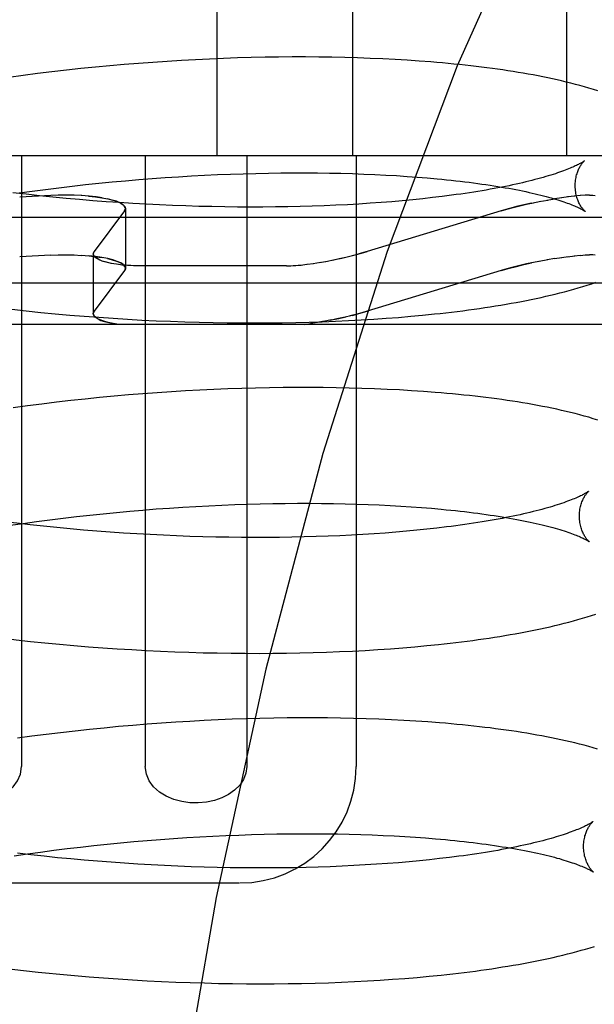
# Model space of a CAD drawing. Header units: inches. Extents: x 0 to 200, y 0 to 129.
# Tile 95 of 118: x 118.8474 to 118.9462, y 48.1362 to 48.3054. Entities that reach past the tile are written whole.
import ezdxf

# ---------------------------------------------------------------- set-up
doc = ezdxf.new("R2010")
doc.units = ezdxf.units.IN
doc.header["$LTSCALE"] = 11
doc.header["$MEASUREMENT"] = 0
doc.linetypes.add('HIDDEN', pattern=[0.2, 0.1, -0.1])
doc.layers.add('DEFAULT_2', color=8, linetype='HIDDEN')

msp = doc.modelspace()

# ---------------------------------------------------------------- linework, layer by layer
at = {"layer": 'DEFAULT_2', "color": 8, "linetype": 'HIDDEN'}
for p, q in [((118.8813, 48.43829), (118.8813, 48.28204)), ((118.90459, 48.43829), (118.90459, 48.28204)), ((118.94135, 48.43829), (118.94135, 48.28204)), ((118.87519, 48.2984), (118.87274, 48.29825)), ((118.87762, 48.29853), (118.87519, 48.2984)), ((118.88004, 48.29865), (118.87762, 48.29853)), ((118.88244, 48.29875), (118.88004, 48.29865)), ((118.88483, 48.29883), (118.88244, 48.29875)), ((118.88721, 48.2989), (118.88483, 48.29883)), ((118.88957, 48.29895), (118.88721, 48.2989)), ((118.89191, 48.29898), (118.88957, 48.29895)), ((118.89422, 48.299), (118.89191, 48.29898)), ((118.89652, 48.299), (118.89422, 48.299)), ((118.8988, 48.29898), (118.89652, 48.299)), ((118.90105, 48.29895), (118.8988, 48.29898)), ((118.90328, 48.29891), (118.90105, 48.29895)), ((118.90548, 48.29884), (118.90328, 48.29891)), ((118.90765, 48.29877), (118.90548, 48.29884)), ((118.9098, 48.29867), (118.90765, 48.29877)), ((118.91191, 48.29857), (118.9098, 48.29867)), ((118.914, 48.29844), (118.91191, 48.29857)), ((118.91606, 48.2983), (118.914, 48.29844)), ((118.85544, 48.29673), (118.85296, 48.29645)), ((118.85793, 48.297), (118.85544, 48.29673)), ((118.86041, 48.29725), (118.85793, 48.297)), ((118.86289, 48.29748), (118.86041, 48.29725)), ((118.86536, 48.2977), (118.86289, 48.29748)), ((118.86783, 48.2979), (118.86536, 48.2977)), ((118.87029, 48.29808), (118.86783, 48.2979)), ((118.87274, 48.29825), (118.87029, 48.29808)), ((118.848, 48.29583), (118.84553, 48.29549)), ((118.85048, 48.29614), (118.848, 48.29583)), ((118.85296, 48.29645), (118.85048, 48.29614)), ((118.98599, 48.28204), (118.73072, 48.28204)), ((118.84774, 48.28204), (118.84774, 48.17704)), ((118.86897, 48.28204), (118.86897, 48.17704)), ((118.88644, 48.28204), (118.88644, 48.17704)), ((118.90523, 48.28204), (118.90523, 48.17704)), ((118.86788, 48.27793), (118.87016, 48.27811)), ((118.87016, 48.27811), (118.87243, 48.27827)), ((118.87243, 48.27827), (118.8747, 48.27842)), ((118.8747, 48.27842), (118.87695, 48.27856)), ((118.87695, 48.27856), (118.87919, 48.27868)), ((118.87919, 48.27868), (118.88142, 48.27878)), ((118.88142, 48.27878), (118.88364, 48.27887)), ((118.88364, 48.27887), (118.88583, 48.27894)), ((118.88583, 48.27894), (118.88801, 48.279)), ((118.88801, 48.279), (118.89017, 48.27904)), ((118.89017, 48.27904), (118.89231, 48.27907)), ((118.89231, 48.27907), (118.89442, 48.27909)), ((118.89442, 48.27909), (118.89651, 48.27909)), ((118.89651, 48.27909), (118.89858, 48.27908)), ((118.89858, 48.27908), (118.90062, 48.27905)), ((118.90062, 48.27905), (118.90262, 48.27901)), ((118.90262, 48.27901), (118.9046, 48.27895)), ((118.9046, 48.27895), (118.90654, 48.27889)), ((118.90654, 48.27889), (118.90846, 48.27881)), ((118.90846, 48.27881), (118.91033, 48.27871)), ((118.91033, 48.27871), (118.91217, 48.27861)), ((118.91217, 48.27861), (118.91397, 48.27849)), ((118.91397, 48.27849), (118.91573, 48.27836)), ((118.91573, 48.27836), (118.91745, 48.27822)), ((118.85186, 48.27625), (118.85414, 48.27654)), ((118.85414, 48.27654), (118.85643, 48.27681)), ((118.85643, 48.27681), (118.85872, 48.27706)), ((118.85872, 48.27706), (118.86101, 48.2773)), ((118.86101, 48.2773), (118.8633, 48.27753)), ((118.8633, 48.27753), (118.86559, 48.27774)), ((118.86559, 48.27774), (118.86788, 48.27793)), ((118.84852, 48.2754), (118.84625, 48.27566)), ((118.84731, 48.27563), (118.84958, 48.27595)), ((118.85278, 48.2752), (118.84741, 48.27492)), ((118.8508, 48.27515), (118.84852, 48.2754)), ((118.84958, 48.27595), (118.85186, 48.27625)), ((118.85309, 48.27491), (118.8508, 48.27515)), ((118.85409, 48.27525), (118.85278, 48.2752)), ((118.85538, 48.27469), (118.85309, 48.27491)), ((118.85542, 48.27527), (118.85405, 48.27525)), ((118.85677, 48.27524), (118.85535, 48.27527)), ((118.85767, 48.27449), (118.85538, 48.27469)), ((118.85809, 48.27518), (118.85666, 48.27524)), ((118.86158, 48.2748), (118.86058, 48.27495)), ((118.91837, 48.27483), (118.91668, 48.27464)), ((118.92002, 48.27502), (118.91837, 48.27483)), ((118.94056, 48.27481), (118.93932, 48.27462)), ((118.94174, 48.27497), (118.9405, 48.2748)), ((118.94282, 48.27509), (118.94157, 48.27495)), ((118.9438, 48.27519), (118.94269, 48.27508)), ((118.94464, 48.27524), (118.9437, 48.27518)), ((118.94534, 48.27527), (118.94458, 48.27524)), ((118.85997, 48.2743), (118.85767, 48.27449)), ((118.86227, 48.27413), (118.85997, 48.2743)), ((118.86456, 48.27397), (118.86227, 48.27413)), ((118.86685, 48.27382), (118.86456, 48.27397)), ((118.86558, 48.27298), (118.86558, 48.26271)), ((118.86914, 48.27369), (118.86685, 48.27382)), ((118.87142, 48.27358), (118.86914, 48.27369)), ((118.87369, 48.27348), (118.87142, 48.27358)), ((118.87595, 48.2734), (118.87369, 48.27348)), ((118.8782, 48.27333), (118.87595, 48.2734)), ((118.88043, 48.27328), (118.8782, 48.27333)), ((118.88266, 48.27324), (118.88043, 48.27328)), ((118.88486, 48.27321), (118.88266, 48.27324)), ((118.88705, 48.2732), (118.88486, 48.27321)), ((118.88922, 48.27321), (118.88705, 48.2732)), ((118.89137, 48.27323), (118.88922, 48.27321)), ((118.89349, 48.27326), (118.89137, 48.27323)), ((118.89559, 48.2733), (118.89349, 48.27326)), ((118.89767, 48.27336), (118.89559, 48.2733)), ((118.89972, 48.27343), (118.89767, 48.27336)), ((118.90174, 48.27352), (118.89972, 48.27343)), ((118.90372, 48.27362), (118.90174, 48.27352)), ((118.90568, 48.27373), (118.90372, 48.27362)), ((118.90761, 48.27385), (118.90568, 48.27373)), ((118.9095, 48.27399), (118.90761, 48.27385)), ((118.91135, 48.27413), (118.9095, 48.27399)), ((118.91316, 48.27429), (118.91135, 48.27413)), ((118.91494, 48.27446), (118.91316, 48.27429)), ((118.91668, 48.27464), (118.91494, 48.27446)), ((118.93157, 48.27298), (118.93015, 48.27257)), ((118.93537, 48.27388), (118.93695, 48.2742)), ((118.9367, 48.27415), (118.93817, 48.27442)), ((118.93802, 48.2744), (118.93936, 48.27462)), ((118.9846, 48.27144), (118.7321, 48.27144)), ((118.86543, 48.27257), (118.86021, 48.26557)), ((118.93015, 48.27257), (118.90713, 48.26557)), ((118.85278, 48.26493), (118.84741, 48.26465)), ((118.85278, 48.26493), (118.85409, 48.26498)), ((118.85405, 48.26498), (118.85542, 48.26499)), ((118.85535, 48.26499), (118.85677, 48.26497)), ((118.85666, 48.26497), (118.85809, 48.26491)), ((118.86006, 48.26517), (118.86006, 48.25489)), ((118.86058, 48.26468), (118.86158, 48.26453)), ((118.90713, 48.26557), (118.9057, 48.26517)), ((118.93932, 48.26435), (118.94057, 48.26454)), ((118.9405, 48.26453), (118.94174, 48.2647)), ((118.94157, 48.26468), (118.94283, 48.26482)), ((118.94269, 48.26481), (118.9438, 48.26492)), ((118.9437, 48.26491), (118.94464, 48.26497)), ((118.94458, 48.26497), (118.94535, 48.26499)), ((118.89326, 48.2631), (118.868, 48.2631)), ((118.8957, 48.26324), (118.89678, 48.26337)), ((118.89679, 48.26337), (118.89792, 48.26353)), ((118.89783, 48.26351), (118.8991, 48.26372)), ((118.89891, 48.26368), (118.90032, 48.26393)), ((118.90003, 48.26388), (118.90154, 48.26418)), ((118.93695, 48.26393), (118.93537, 48.26361)), ((118.93816, 48.26415), (118.9367, 48.26388)), ((118.93936, 48.26435), (118.93803, 48.26413)), ((118.86543, 48.2623), (118.86021, 48.2553)), ((118.93015, 48.2623), (118.90713, 48.2553)), ((118.93015, 48.2623), (118.93157, 48.26271)), ((119.02135, 48.26011), (118.69535, 48.26011)), ((118.84607, 48.25564), (118.84855, 48.25536)), ((118.84855, 48.25536), (118.85104, 48.25511)), ((118.85104, 48.25511), (118.85352, 48.25487)), ((118.85352, 48.25487), (118.85601, 48.25465)), ((118.85601, 48.25465), (118.8585, 48.25444)), ((118.8585, 48.25444), (118.86099, 48.25426)), ((118.9046, 48.2546), (118.9057, 48.25489)), ((118.9057, 48.25489), (118.90713, 48.2553)), ((118.91252, 48.25425), (118.9146, 48.25443)), ((118.9146, 48.25443), (118.91665, 48.25462)), ((118.91665, 48.25462), (118.91867, 48.25483)), ((119.01428, 48.25304), (118.70243, 48.25304)), ((118.86099, 48.25426), (118.86347, 48.25409)), ((118.86347, 48.25409), (118.86595, 48.25393)), ((118.86595, 48.25393), (118.86842, 48.25379)), ((118.86842, 48.25379), (118.87089, 48.25367)), ((118.87089, 48.25367), (118.87335, 48.25357)), ((118.87335, 48.25357), (118.87579, 48.25348)), ((118.87579, 48.25348), (118.87823, 48.25341)), ((118.87823, 48.25341), (118.88065, 48.25336)), ((118.88065, 48.25336), (118.88306, 48.25332)), ((118.88306, 48.25332), (118.88545, 48.2533)), ((118.88545, 48.2533), (118.88783, 48.25329)), ((118.88783, 48.25329), (118.89019, 48.2533)), ((118.89019, 48.2533), (118.89252, 48.25333)), ((118.89252, 48.25333), (118.89484, 48.25337)), ((118.89484, 48.25337), (118.89714, 48.25343)), ((118.89634, 48.25304), (118.89745, 48.25319)), ((118.89714, 48.25343), (118.89941, 48.2535)), ((118.89861, 48.25336), (118.89738, 48.25317)), ((118.89981, 48.25357), (118.89847, 48.25334)), ((118.89941, 48.2535), (118.90166, 48.25359)), ((118.90102, 48.2538), (118.89959, 48.25353)), ((118.90166, 48.25359), (118.90389, 48.25369)), ((118.90389, 48.25369), (118.90609, 48.25381)), ((118.90609, 48.25381), (118.90826, 48.25394)), ((118.90826, 48.25394), (118.9104, 48.25409)), ((118.9104, 48.25409), (118.91252, 48.25425)), ((118.86611, 48.24091), (118.86363, 48.24069)), ((118.86857, 48.24111), (118.86611, 48.24091)), ((118.87104, 48.24129), (118.86857, 48.24111)), ((118.87349, 48.24146), (118.87104, 48.24129)), ((118.87593, 48.24161), (118.87349, 48.24146)), ((118.87837, 48.24174), (118.87593, 48.24161)), ((118.88079, 48.24186), (118.87837, 48.24174)), ((118.88319, 48.24196), (118.88079, 48.24186)), ((118.88558, 48.24204), (118.88319, 48.24196)), ((118.88796, 48.2421), (118.88558, 48.24204)), ((118.89032, 48.24215), (118.88796, 48.2421)), ((118.89266, 48.24219), (118.89032, 48.24215)), ((118.89497, 48.24221), (118.89266, 48.24219)), ((118.89727, 48.24221), (118.89497, 48.24221)), ((118.89955, 48.24219), (118.89727, 48.24221)), ((118.9018, 48.24216), (118.89955, 48.24219)), ((118.90403, 48.24211), (118.9018, 48.24216)), ((118.90623, 48.24205), (118.90403, 48.24211)), ((118.9084, 48.24198), (118.90623, 48.24205)), ((118.91055, 48.24188), (118.9084, 48.24198)), ((118.91266, 48.24177), (118.91055, 48.24188)), ((118.91475, 48.24165), (118.91266, 48.24177)), ((118.91681, 48.24151), (118.91475, 48.24165)), ((118.85123, 48.23936), (118.84875, 48.23904)), ((118.85371, 48.23966), (118.85123, 48.23936)), ((118.85619, 48.23994), (118.85371, 48.23966)), ((118.85867, 48.24021), (118.85619, 48.23994)), ((118.86115, 48.24046), (118.85867, 48.24021)), ((118.86363, 48.24069), (118.86115, 48.24046)), ((118.84875, 48.23904), (118.84627, 48.2387)), ((118.88655, 48.22215), (118.88873, 48.22221)), ((118.88873, 48.22221), (118.89089, 48.22225)), ((118.89089, 48.22225), (118.89303, 48.22228)), ((118.89303, 48.22228), (118.89515, 48.2223)), ((118.89515, 48.2223), (118.89724, 48.2223)), ((118.89724, 48.2223), (118.8993, 48.22228)), ((118.8993, 48.22228), (118.90134, 48.22226)), ((118.90134, 48.22226), (118.90334, 48.22222)), ((118.90334, 48.22222), (118.90532, 48.22216)), ((118.85944, 48.22027), (118.86173, 48.22051)), ((118.86173, 48.22051), (118.86402, 48.22074)), ((118.86402, 48.22074), (118.86631, 48.22095)), ((118.86631, 48.22095), (118.8686, 48.22114)), ((118.8686, 48.22114), (118.87088, 48.22132)), ((118.87088, 48.22132), (118.87315, 48.22148)), ((118.87315, 48.22148), (118.87542, 48.22163)), ((118.87542, 48.22163), (118.87767, 48.22177)), ((118.87767, 48.22177), (118.87991, 48.22188)), ((118.87991, 48.22188), (118.88214, 48.22199)), ((118.88214, 48.22199), (118.88436, 48.22208)), ((118.88436, 48.22208), (118.88655, 48.22215)), ((118.90532, 48.22216), (118.90727, 48.22209)), ((118.90727, 48.22209), (118.90918, 48.22201)), ((118.90918, 48.22201), (118.91105, 48.22192)), ((118.91105, 48.22192), (118.91289, 48.22182)), ((118.91289, 48.22182), (118.91469, 48.2217)), ((118.91469, 48.2217), (118.91646, 48.22157)), ((118.91646, 48.22157), (118.91818, 48.22143)), ((118.84577, 48.21851), (118.84803, 48.21884)), ((118.84803, 48.21884), (118.8503, 48.21916)), ((118.8503, 48.21916), (118.85258, 48.21946)), ((118.85258, 48.21946), (118.85486, 48.21974)), ((118.85486, 48.21974), (118.85715, 48.22001)), ((118.85715, 48.22001), (118.85944, 48.22027)), ((118.85149, 48.21836), (118.84921, 48.21861)), ((118.85377, 48.21813), (118.85149, 48.21836)), ((118.85606, 48.21791), (118.85377, 48.21813)), ((118.85836, 48.2177), (118.85606, 48.21791)), ((118.86065, 48.21751), (118.85836, 48.2177)), ((118.86295, 48.21734), (118.86065, 48.21751)), ((118.86525, 48.21718), (118.86295, 48.21734)), ((118.86754, 48.21703), (118.86525, 48.21718)), ((118.9102, 48.21719), (118.90831, 48.21706)), ((118.91205, 48.21734), (118.9102, 48.21719)), ((118.91387, 48.2175), (118.91205, 48.21734)), ((118.91564, 48.21767), (118.91387, 48.2175)), ((118.91738, 48.21784), (118.91564, 48.21767)), ((118.91907, 48.21803), (118.91738, 48.21784)), ((118.92073, 48.21823), (118.91907, 48.21803)), ((118.86982, 48.21691), (118.86754, 48.21703)), ((118.8721, 48.21679), (118.86982, 48.21691)), ((118.87437, 48.21669), (118.8721, 48.21679)), ((118.87664, 48.21661), (118.87437, 48.21669)), ((118.87889, 48.21654), (118.87664, 48.21661)), ((118.88112, 48.21649), (118.87889, 48.21654)), ((118.88335, 48.21645), (118.88112, 48.21649)), ((118.88555, 48.21642), (118.88335, 48.21645)), ((118.88774, 48.21641), (118.88555, 48.21642)), ((118.88991, 48.21642), (118.88774, 48.21641)), ((118.89206, 48.21643), (118.88991, 48.21642)), ((118.89419, 48.21647), (118.89206, 48.21643)), ((118.89629, 48.21651), (118.89419, 48.21647)), ((118.89836, 48.21657), (118.89629, 48.21651)), ((118.90041, 48.21664), (118.89836, 48.21657)), ((118.90243, 48.21673), (118.90041, 48.21664)), ((118.90442, 48.21683), (118.90243, 48.21673)), ((118.90638, 48.21694), (118.90442, 48.21683)), ((118.90831, 48.21706), (118.90638, 48.21694)), ((118.84926, 48.19857), (118.85175, 48.19832)), ((118.85175, 48.19832), (118.85423, 48.19808)), ((118.85423, 48.19808), (118.85672, 48.19786)), ((118.85672, 48.19786), (118.85921, 48.19765)), ((118.85921, 48.19765), (118.8617, 48.19747)), ((118.8617, 48.19747), (118.86418, 48.1973)), ((118.86418, 48.1973), (118.86666, 48.19714)), ((118.86666, 48.19714), (118.86913, 48.197)), ((118.86913, 48.197), (118.8716, 48.19688)), ((118.8716, 48.19688), (118.87406, 48.19678)), ((118.90238, 48.1968), (118.9046, 48.1969)), ((118.9046, 48.1969), (118.9068, 48.19702)), ((118.9068, 48.19702), (118.90897, 48.19715)), ((118.90897, 48.19715), (118.91111, 48.1973)), ((118.91111, 48.1973), (118.91323, 48.19746)), ((118.91323, 48.19746), (118.91531, 48.19764)), ((118.91531, 48.19764), (118.91736, 48.19783)), ((118.91736, 48.19783), (118.91938, 48.19804)), ((118.87406, 48.19678), (118.8765, 48.19669)), ((118.8765, 48.19669), (118.87894, 48.19662)), ((118.87894, 48.19662), (118.88136, 48.19657)), ((118.88136, 48.19657), (118.88377, 48.19653)), ((118.88377, 48.19653), (118.88616, 48.19651)), ((118.88616, 48.19651), (118.88854, 48.1965)), ((118.88854, 48.1965), (118.8909, 48.19651)), ((118.8909, 48.19651), (118.89324, 48.19654)), ((118.89324, 48.19654), (118.89555, 48.19658)), ((118.89555, 48.19658), (118.89785, 48.19664)), ((118.89785, 48.19664), (118.90013, 48.19671)), ((118.90013, 48.19671), (118.90238, 48.1968)), ((118.88153, 48.18507), (118.87911, 48.18495)), ((118.88393, 48.18517), (118.88153, 48.18507)), ((118.88632, 48.18525), (118.88393, 48.18517)), ((118.8887, 48.18531), (118.88632, 48.18525)), ((118.89106, 48.18536), (118.8887, 48.18531)), ((118.8934, 48.1854), (118.89106, 48.18536)), ((118.89571, 48.18541), (118.8934, 48.1854)), ((118.89801, 48.18542), (118.89571, 48.18541)), ((118.90029, 48.1854), (118.89801, 48.18542)), ((118.90254, 48.18537), (118.90029, 48.1854)), ((118.90476, 48.18532), (118.90254, 48.18537)), ((118.90697, 48.18526), (118.90476, 48.18532)), ((118.90914, 48.18518), (118.90697, 48.18526)), ((118.91128, 48.18509), (118.90914, 48.18518)), ((118.9134, 48.18498), (118.91128, 48.18509)), ((118.91549, 48.18486), (118.9134, 48.18498)), ((118.85941, 48.18342), (118.85693, 48.18315)), ((118.8619, 48.18367), (118.85941, 48.18342)), ((118.86437, 48.18391), (118.8619, 48.18367)), ((118.86685, 48.18412), (118.86437, 48.18391)), ((118.86932, 48.18432), (118.86685, 48.18412)), ((118.87178, 48.1845), (118.86932, 48.18432)), ((118.87423, 48.18467), (118.87178, 48.1845)), ((118.87667, 48.18482), (118.87423, 48.18467)), ((118.87911, 48.18495), (118.87667, 48.18482)), ((118.91755, 48.18472), (118.91549, 48.18486)), ((118.84949, 48.18225), (118.84701, 48.18191)), ((118.85197, 48.18257), (118.84949, 48.18225)), ((118.85445, 48.18287), (118.85197, 48.18257)), ((118.85693, 48.18315), (118.85445, 48.18287)), ((118.87158, 48.16453), (118.87385, 48.16469)), ((118.87385, 48.16469), (118.87612, 48.16484)), ((118.87612, 48.16484), (118.87837, 48.16497)), ((118.87837, 48.16497), (118.88062, 48.16509)), ((118.88062, 48.16509), (118.88284, 48.1652)), ((118.88284, 48.1652), (118.88506, 48.16528)), ((118.88506, 48.16528), (118.88726, 48.16536)), ((118.88726, 48.16536), (118.88944, 48.16542)), ((118.88944, 48.16542), (118.8916, 48.16546)), ((118.8916, 48.16546), (118.89373, 48.16549)), ((118.89373, 48.16549), (118.89585, 48.16551)), ((118.89585, 48.16551), (118.89794, 48.16551)), ((118.89794, 48.16551), (118.90001, 48.16549)), ((118.90001, 48.16549), (118.90204, 48.16547)), ((118.90204, 48.16547), (118.90405, 48.16543)), ((118.90405, 48.16543), (118.90603, 48.16537)), ((118.90603, 48.16537), (118.90797, 48.1653)), ((118.90797, 48.1653), (118.90989, 48.16522)), ((118.90989, 48.16522), (118.91176, 48.16513)), ((118.91176, 48.16513), (118.9136, 48.16503)), ((118.9136, 48.16503), (118.9154, 48.16491)), ((118.9154, 48.16491), (118.91717, 48.16478)), ((118.91717, 48.16478), (118.91889, 48.16464)), ((118.85556, 48.16295), (118.85785, 48.16322)), ((118.85785, 48.16322), (118.86014, 48.16348)), ((118.86014, 48.16348), (118.86243, 48.16372)), ((118.86243, 48.16372), (118.86472, 48.16394)), ((118.86472, 48.16394), (118.86701, 48.16415)), ((118.86701, 48.16415), (118.8693, 48.16435)), ((118.8693, 48.16435), (118.87158, 48.16453)), ((118.84647, 48.16172), (118.84873, 48.16205)), ((118.84931, 48.16189), (118.84703, 48.16216)), ((118.84873, 48.16205), (118.851, 48.16236)), ((118.8516, 48.16163), (118.84931, 48.16189)), ((118.851, 48.16236), (118.85328, 48.16266)), ((118.85389, 48.16139), (118.8516, 48.16163)), ((118.85328, 48.16266), (118.85556, 48.16295)), ((118.85619, 48.16117), (118.85389, 48.16139)), ((118.92124, 48.16141), (118.91957, 48.16122)), ((118.85849, 48.16096), (118.85619, 48.16117)), ((118.8608, 48.16077), (118.85849, 48.16096)), ((118.86311, 48.16059), (118.8608, 48.16077)), ((118.86541, 48.16042), (118.86311, 48.16059)), ((118.86771, 48.16028), (118.86541, 48.16042)), ((118.87001, 48.16014), (118.86771, 48.16028)), ((118.8723, 48.16003), (118.87001, 48.16014)), ((118.87458, 48.15992), (118.8723, 48.16003)), ((118.87686, 48.15984), (118.87458, 48.15992)), ((118.87912, 48.15976), (118.87686, 48.15984)), ((118.88137, 48.15971), (118.87912, 48.15976)), ((118.8836, 48.15966), (118.88137, 48.15971)), ((118.88582, 48.15963), (118.8836, 48.15966)), ((118.88803, 48.15962), (118.88582, 48.15963)), ((118.89021, 48.15962), (118.88803, 48.15962)), ((118.89237, 48.15964), (118.89021, 48.15962)), ((118.89451, 48.15967), (118.89237, 48.15964)), ((118.89662, 48.15971), (118.89451, 48.15967)), ((118.89871, 48.15977), (118.89662, 48.15971)), ((118.90078, 48.15984), (118.89871, 48.15977)), ((118.90281, 48.15992), (118.90078, 48.15984)), ((118.90481, 48.16002), (118.90281, 48.15992)), ((118.90678, 48.16013), (118.90481, 48.16002)), ((118.90872, 48.16025), (118.90678, 48.16013)), ((118.91063, 48.16038), (118.90872, 48.16025)), ((118.91249, 48.16053), (118.91063, 48.16038)), ((118.91432, 48.16068), (118.91249, 48.16053)), ((118.91611, 48.16085), (118.91432, 48.16068)), ((118.91786, 48.16103), (118.91611, 48.16085)), ((118.91957, 48.16122), (118.91786, 48.16103)), ((118.83158, 48.15704), (118.88513, 48.15704)), ((118.8456, 48.14228), (118.84809, 48.14199)), ((118.84809, 48.14199), (118.85059, 48.14172)), ((118.85433, 48.14135), (118.85683, 48.14112)), ((118.85683, 48.14112), (118.85933, 48.14091)), ((118.91572, 48.14082), (118.91779, 48.14101)), ((118.91779, 48.14101), (118.91982, 48.14121)), ((118.85933, 48.14091), (118.86183, 48.14072)), ((118.86183, 48.14072), (118.86432, 48.14054)), ((118.86432, 48.14054), (118.86681, 48.14038)), ((118.86681, 48.14038), (118.86929, 48.14024)), ((118.86929, 48.14024), (118.87177, 48.14012)), ((118.87177, 48.14012), (118.87424, 48.14001)), ((118.87424, 48.14001), (118.8767, 48.13992)), ((118.8767, 48.13992), (118.87914, 48.13985)), ((118.87914, 48.13985), (118.88158, 48.13979)), ((118.88158, 48.13979), (118.884, 48.13975)), ((118.884, 48.13975), (118.88641, 48.13972)), ((118.88641, 48.13972), (118.88879, 48.13971)), ((118.88879, 48.13971), (118.89116, 48.13972)), ((118.89116, 48.13972), (118.89352, 48.13974)), ((118.89352, 48.13974), (118.89585, 48.13978)), ((118.89585, 48.13978), (118.89816, 48.13983)), ((118.89816, 48.13983), (118.90045, 48.1399)), ((118.90045, 48.1399), (118.90271, 48.13999)), ((118.90271, 48.13999), (118.90495, 48.14009)), ((118.90495, 48.14009), (118.90716, 48.14021)), ((118.90716, 48.14021), (118.90934, 48.14034)), ((118.90934, 48.14034), (118.9115, 48.14048)), ((118.9115, 48.14048), (118.91362, 48.14064)), ((118.91362, 48.14064), (118.91572, 48.14082))]:
    msp.add_line(p, q, dxfattribs=at)
for points in [[(119.05418, 48.43829), (119.03852, 48.43636), (119.02301, 48.43071), (119.00791, 48.42172), (118.99301, 48.40946), (118.97817, 48.39378), (118.96359, 48.37477), (118.94932, 48.35227), (118.93561, 48.32649), (118.92261, 48.2975), (118.91053, 48.26555), (118.89951, 48.23088), (118.88968, 48.19377), (118.88118, 48.15453), (118.87409, 48.11349), (118.8685, 48.07098), (118.86446, 48.02737), (118.86202, 47.98303), (118.86121, 47.93829)], [(118.94673, 48.29317), (118.94599, 48.29341), (118.94523, 48.29364), (118.94446, 48.29387), (118.94368, 48.29409), (118.9429, 48.2943), (118.94212, 48.2945), (118.94133, 48.2947), (118.94054, 48.29489), (118.93975, 48.29507), (118.93895, 48.29525), (118.93814, 48.29542), (118.93732, 48.29559), (118.93649, 48.29575), (118.93565, 48.29591), (118.9348, 48.29606), (118.93394, 48.29621), (118.93308, 48.29636), (118.9322, 48.2965), (118.93132, 48.29664), (118.93043, 48.29677), (118.92953, 48.2969), (118.92863, 48.29703), (118.92771, 48.29715), (118.92679, 48.29727), (118.92586, 48.29738), (118.92491, 48.29749), (118.92396, 48.29759), (118.923, 48.2977), (118.92204, 48.29779), (118.92106, 48.29789), (118.92008, 48.29798), (118.91908, 48.29807), (118.91808, 48.29815), (118.91606, 48.2983)], [(118.94446, 48.28117), (118.94445, 48.28116), (118.94444, 48.28115), (118.94441, 48.28113), (118.94437, 48.2811), (118.94433, 48.28107), (118.94427, 48.28103), (118.94421, 48.28099), (118.94413, 48.28094), (118.94404, 48.28088), (118.94394, 48.28083), (118.94383, 48.28076), (118.94371, 48.28069), (118.94357, 48.28062), (118.94342, 48.28054), (118.94326, 48.28046), (118.94308, 48.28037), (118.94289, 48.28028), (118.94269, 48.28018), (118.94247, 48.28009), (118.94224, 48.27998), (118.94199, 48.27988), (118.94172, 48.27977), (118.94145, 48.27966), (118.94115, 48.27955), (118.94084, 48.27943), (118.94052, 48.27931), (118.94018, 48.27919), (118.93983, 48.27907), (118.93946, 48.27894), (118.93907, 48.27882), (118.93867, 48.27869), (118.93825, 48.27856), (118.93782, 48.27844), (118.93738, 48.27831), (118.93692, 48.27818), (118.93644, 48.27805), (118.93595, 48.27792), (118.93544, 48.27779), (118.93492, 48.27766), (118.93439, 48.27753), (118.93384, 48.2774), (118.93328, 48.27727), (118.9327, 48.27714), (118.9321, 48.27701), (118.9315, 48.27688), (118.93088, 48.27675), (118.93024, 48.27663), (118.9296, 48.2765), (118.92894, 48.27638), (118.92826, 48.27626), (118.92757, 48.27614), (118.92687, 48.27602), (118.92616, 48.2759), (118.92544, 48.27578), (118.9247, 48.27567), (118.92395, 48.27556), (118.92319, 48.27545), (118.92241, 48.27534), (118.92163, 48.27523), (118.92083, 48.27513), (118.92002, 48.27502)], [(118.94287, 48.2768), (118.94287, 48.27704), (118.94288, 48.2773), (118.9429, 48.27756), (118.94293, 48.27781), (118.94297, 48.27805), (118.94301, 48.27828), (118.94306, 48.27851), (118.94312, 48.27873), (118.94318, 48.27894), (118.94324, 48.27913), (118.94331, 48.27932), (118.94338, 48.2795), (118.94345, 48.27966), (118.94352, 48.27982), (118.9436, 48.27997), (118.94367, 48.2801), (118.94374, 48.28023), (118.94381, 48.28035), (118.94388, 48.28046), (118.94395, 48.28056), (118.94401, 48.28065), (118.94408, 48.28073), (118.94413, 48.28081), (118.94419, 48.28088), (118.94424, 48.28094), (118.94429, 48.28099), (118.94433, 48.28104), (118.94437, 48.28107), (118.9444, 48.28111), (118.94443, 48.28113), (118.94445, 48.28115), (118.94446, 48.28116), (118.94446, 48.28117)], [(118.91745, 48.27822), (118.91913, 48.27807), (118.91996, 48.27799), (118.92077, 48.27791), (118.92157, 48.27783), (118.92236, 48.27774), (118.92313, 48.27765), (118.9239, 48.27756), (118.92465, 48.27747), (118.92539, 48.27737), (118.92612, 48.27727), (118.92684, 48.27717), (118.92754, 48.27707), (118.92823, 48.27697), (118.92891, 48.27686), (118.92957, 48.27676), (118.93023, 48.27665), (118.93086, 48.27654), (118.93149, 48.27643), (118.9321, 48.27632), (118.93269, 48.2762), (118.93327, 48.27609), (118.93384, 48.27597), (118.9344, 48.27586), (118.93493, 48.27574), (118.93546, 48.27562), (118.93597, 48.2755), (118.93646, 48.27539), (118.93694, 48.27527), (118.93741, 48.27515), (118.93786, 48.27503), (118.93829, 48.27491), (118.93871, 48.2748), (118.93911, 48.27468), (118.9395, 48.27457), (118.93988, 48.27445), (118.94024, 48.27434), (118.94058, 48.27423), (118.9409, 48.27412), (118.94122, 48.27401), (118.94151, 48.2739), (118.9418, 48.2738), (118.94206, 48.2737), (118.94231, 48.2736), (118.94255, 48.2735), (118.94277, 48.27341), (118.94298, 48.27332), (118.94317, 48.27323), (118.94335, 48.27315), (118.94352, 48.27307), (118.94367, 48.273), (118.94381, 48.27292), (118.94393, 48.27286), (118.94404, 48.2728), (118.94415, 48.27274), (118.94424, 48.27269), (118.94431, 48.27264), (118.94438, 48.2726), (118.94444, 48.27256), (118.94448, 48.27253), (118.94452, 48.27251), (118.94455, 48.27249), (118.94455, 48.27249)], [(118.94455, 48.27249), (118.94456, 48.27248), (118.94457, 48.27247), (118.94457, 48.27247), (118.94456, 48.27248), (118.94453, 48.2725), (118.94451, 48.27253), (118.94448, 48.27256), (118.94444, 48.2726), (118.94439, 48.27264), (118.94435, 48.27269), (118.94429, 48.27275), (118.94424, 48.27282), (118.94417, 48.27289), (118.94411, 48.27298), (118.94404, 48.27307), (118.94397, 48.27316), (118.9439, 48.27327), (118.94383, 48.27339), (118.94375, 48.27351), (118.94368, 48.27365), (118.9436, 48.27379), (118.94352, 48.27395), (118.94345, 48.27411), (118.94337, 48.27429), (118.9433, 48.27447), (118.94323, 48.27467), (118.94317, 48.27487), (118.9431, 48.27509), (118.94305, 48.27531), (118.943, 48.27555), (118.94296, 48.27579), (118.94292, 48.27604), (118.9429, 48.2763), (118.94288, 48.27656), (118.94287, 48.2768)], [(118.86058, 48.27495), (118.85937, 48.27508), (118.85796, 48.27519)], [(118.85921, 48.27509), (118.86041, 48.27497), (118.86153, 48.27481), (118.86254, 48.27462), (118.86342, 48.2744), (118.86418, 48.27415), (118.86478, 48.27388), (118.86522, 48.27359), (118.86549, 48.27329), (118.86558, 48.27298)], [(118.94531, 48.27527), (118.94588, 48.27525), (118.94629, 48.2752)], [(118.86558, 48.27298), (118.86555, 48.27315), (118.86539, 48.27343), (118.86508, 48.2737), (118.86463, 48.27396), (118.86404, 48.2742), (118.86333, 48.27442), (118.8625, 48.27462)], [(118.86558, 48.27298), (118.86557, 48.27291), (118.86556, 48.27284), (118.86554, 48.27278), (118.86551, 48.27271), (118.86547, 48.27264), (118.86543, 48.27257)], [(118.86543, 48.27257), (118.86557, 48.27286), (118.86558, 48.27298)], [(118.93015, 48.27257), (118.93114, 48.27286), (118.93221, 48.27315), (118.93334, 48.27343), (118.93452, 48.2737), (118.93573, 48.27396)], [(118.93537, 48.27388), (118.93406, 48.27359), (118.93278, 48.27329), (118.93157, 48.27298)], [(118.85795, 48.26492), (118.85937, 48.26481), (118.86058, 48.26468)], [(118.86558, 48.26271), (118.86549, 48.26302), (118.86522, 48.26332), (118.86478, 48.26361), (118.86417, 48.26388), (118.86342, 48.26413), (118.86253, 48.26435), (118.86152, 48.26454), (118.86041, 48.2647), (118.85921, 48.26482)], [(118.86006, 48.26516), (118.86007, 48.26528), (118.86021, 48.26557)], [(118.86021, 48.26557), (118.86016, 48.26551), (118.86013, 48.26544), (118.8601, 48.26537), (118.86007, 48.2653), (118.86006, 48.26523), (118.86006, 48.26517)], [(118.86405, 48.26337), (118.8632, 48.26351), (118.86243, 48.26368), (118.86175, 48.26388), (118.86117, 48.2641), (118.8607, 48.26434), (118.86035, 48.2646), (118.86013, 48.26488), (118.86006, 48.26517)], [(118.86506, 48.26324), (118.86405, 48.26337), (118.86313, 48.26353), (118.86231, 48.26372), (118.8616, 48.26393), (118.86101, 48.26418), (118.86056, 48.26444), (118.86025, 48.26471), (118.86008, 48.265), (118.86006, 48.26516)], [(118.90117, 48.2641), (118.90233, 48.26434), (118.90347, 48.2646), (118.90461, 48.26488), (118.9057, 48.26517)], [(118.90154, 48.26418), (118.90275, 48.26444), (118.90393, 48.26471), (118.90507, 48.265), (118.90614, 48.26528), (118.90713, 48.26557)], [(118.94629, 48.26493), (118.94588, 48.26498), (118.94531, 48.26499)], [(118.86251, 48.26435), (118.86333, 48.26415), (118.86405, 48.26393), (118.86463, 48.26369), (118.86508, 48.26343), (118.86539, 48.26316), (118.86555, 48.26288), (118.86558, 48.26271)], [(118.868, 48.2631), (118.86695, 48.26312), (118.86593, 48.26317), (118.86496, 48.26325)], [(118.868, 48.2631), (118.86749, 48.2631), (118.86698, 48.26312), (118.86649, 48.26314), (118.866, 48.26316), (118.86552, 48.2632), (118.86506, 48.26324)], [(118.89326, 48.2631), (118.89403, 48.26312), (118.89488, 48.26317), (118.8958, 48.26325)], [(118.89326, 48.2631), (118.89362, 48.2631), (118.894, 48.26312), (118.8944, 48.26314), (118.89482, 48.26316), (118.89525, 48.2632), (118.8957, 48.26324)], [(118.93572, 48.26369), (118.93451, 48.26343), (118.93334, 48.26316), (118.93221, 48.26288), (118.93114, 48.26259), (118.93015, 48.2623)], [(118.93157, 48.26271), (118.93279, 48.26302), (118.93406, 48.26332), (118.93537, 48.26361)], [(118.86558, 48.26271), (118.86557, 48.26259), (118.86543, 48.2623)], [(118.86543, 48.2623), (118.86547, 48.26237), (118.86551, 48.26244), (118.86554, 48.26251), (118.86556, 48.26257), (118.86557, 48.26264), (118.86558, 48.26271)], [(118.91867, 48.25483), (118.91967, 48.25494), (118.92066, 48.25505), (118.92164, 48.25516), (118.92261, 48.25528), (118.92358, 48.2554), (118.92453, 48.25553), (118.92548, 48.25566), (118.92642, 48.25579), (118.92735, 48.25593), (118.92827, 48.25607), (118.92918, 48.25622), (118.93009, 48.25637), (118.93098, 48.25652), (118.93187, 48.25667), (118.93275, 48.25683), (118.93362, 48.257), (118.93448, 48.25717), (118.93533, 48.25734), (118.93617, 48.25751), (118.937, 48.25769), (118.93782, 48.25788), (118.93863, 48.25806), (118.93943, 48.25826), (118.94024, 48.25846), (118.94103, 48.25866), (118.94182, 48.25887), (118.94261, 48.25909), (118.9434, 48.25932), (118.94418, 48.25955), (118.94495, 48.25979), (118.9457, 48.26003), (118.94644, 48.26028)], [(118.86006, 48.25489), (118.86006, 48.25496), (118.86007, 48.25503), (118.8601, 48.2551), (118.86013, 48.25517), (118.86016, 48.25523), (118.86021, 48.2553)], [(118.86021, 48.2553), (118.86007, 48.25503), (118.86006, 48.25489)], [(118.86445, 48.25304), (118.8635, 48.25319), (118.86264, 48.25336), (118.86188, 48.25357), (118.86124, 48.2538), (118.86073, 48.25405), (118.86036, 48.25432), (118.86013, 48.2546), (118.86006, 48.25489)], [(118.86006, 48.25489), (118.86007, 48.25476), (118.86021, 48.25449), (118.86047, 48.25423), (118.86087, 48.25398), (118.86138, 48.25374), (118.86201, 48.25353), (118.86274, 48.25334), (118.86355, 48.25317)], [(118.9046, 48.2546), (118.90303, 48.25423), (118.90189, 48.25398), (118.90074, 48.25374)], [(118.90713, 48.2553), (118.9062, 48.25503), (118.9052, 48.25476), (118.90414, 48.25449)], [(118.90102, 48.2538), (118.90224, 48.25405), (118.90344, 48.25432)], [(118.94673, 48.23661), (118.94597, 48.23684), (118.9452, 48.23707), (118.94442, 48.23729), (118.94365, 48.2375), (118.94286, 48.2377), (118.94208, 48.2379), (118.94129, 48.23809), (118.9405, 48.23827), (118.9397, 48.23845), (118.93888, 48.23862), (118.93806, 48.23879), (118.93723, 48.23895), (118.93639, 48.23911), (118.93554, 48.23927), (118.93469, 48.23942), (118.93382, 48.23956), (118.93295, 48.23971), (118.93207, 48.23984), (118.93118, 48.23998), (118.93028, 48.24011), (118.92938, 48.24023), (118.92846, 48.24035), (118.92754, 48.24047), (118.9266, 48.24058), (118.92566, 48.24069), (118.92471, 48.2408), (118.92375, 48.2409), (118.92279, 48.241), (118.92181, 48.24109), (118.92083, 48.24119), (118.91983, 48.24127), (118.91883, 48.24136), (118.91681, 48.24151)], [(118.94518, 48.22438), (118.94517, 48.22437), (118.94516, 48.22435), (118.94513, 48.22433), (118.94509, 48.22431), (118.94505, 48.22428), (118.94499, 48.22424), (118.94493, 48.2242), (118.94485, 48.22415), (118.94476, 48.22409), (118.94466, 48.22403), (118.94455, 48.22397), (118.94443, 48.2239), (118.94429, 48.22383), (118.94414, 48.22375), (118.94398, 48.22366), (118.9438, 48.22358), (118.94361, 48.22349), (118.94341, 48.22339), (118.94319, 48.22329), (118.94295, 48.22319), (118.9427, 48.22309), (118.94244, 48.22298), (118.94216, 48.22287), (118.94187, 48.22275), (118.94156, 48.22264), (118.94124, 48.22252), (118.9409, 48.2224), (118.94054, 48.22228), (118.94017, 48.22215), (118.93979, 48.22203), (118.93939, 48.2219), (118.93897, 48.22177), (118.93854, 48.22164), (118.93809, 48.22151), (118.93763, 48.22138), (118.93715, 48.22125), (118.93666, 48.22112), (118.93616, 48.22099), (118.93564, 48.22086), (118.9351, 48.22073), (118.93455, 48.2206), (118.93399, 48.22047), (118.93341, 48.22034), (118.93281, 48.22021), (118.93221, 48.22009), (118.93159, 48.21996), (118.93095, 48.21983), (118.93031, 48.21971), (118.92964, 48.21959), (118.92897, 48.21946), (118.92828, 48.21934), (118.92758, 48.21922), (118.92687, 48.21911), (118.92614, 48.21899), (118.9254, 48.21888), (118.92465, 48.21876), (118.92389, 48.21865), (118.92312, 48.21854), (118.92233, 48.21844), (118.92153, 48.21833), (118.92073, 48.21823)], [(118.94359, 48.22001), (118.94359, 48.22025), (118.9436, 48.22051), (118.94362, 48.22076), (118.94365, 48.22101), (118.94369, 48.22126), (118.94373, 48.22149), (118.94378, 48.22172), (118.94384, 48.22194), (118.9439, 48.22214), (118.94396, 48.22234), (118.94403, 48.22253), (118.9441, 48.22271), (118.94417, 48.22287), (118.94424, 48.22303), (118.94432, 48.22318), (118.94439, 48.22331), (118.94446, 48.22344), (118.94453, 48.22356), (118.9446, 48.22367), (118.94467, 48.22377), (118.94473, 48.22386), (118.9448, 48.22394), (118.94485, 48.22402), (118.94491, 48.22408), (118.94496, 48.22415), (118.94501, 48.2242), (118.94505, 48.22425), (118.94509, 48.22428), (118.94512, 48.22432), (118.94515, 48.22434), (118.94517, 48.22436), (118.94518, 48.22437), (118.94518, 48.22438)], [(118.91818, 48.22143), (118.91985, 48.22128), (118.92068, 48.2212), (118.92149, 48.22112), (118.92229, 48.22104), (118.92308, 48.22095), (118.92385, 48.22086), (118.92462, 48.22077), (118.92537, 48.22068), (118.92611, 48.22058), (118.92684, 48.22048), (118.92756, 48.22038), (118.92826, 48.22028), (118.92895, 48.22018), (118.92963, 48.22007), (118.9303, 48.21997), (118.93095, 48.21986), (118.93158, 48.21975), (118.93221, 48.21964), (118.93282, 48.21952), (118.93341, 48.21941), (118.934, 48.2193), (118.93456, 48.21918), (118.93512, 48.21906), (118.93566, 48.21895), (118.93618, 48.21883), (118.93669, 48.21871), (118.93718, 48.21859), (118.93766, 48.21848), (118.93813, 48.21836), (118.93858, 48.21824), (118.93901, 48.21812), (118.93943, 48.21801), (118.93984, 48.21789), (118.94022, 48.21777), (118.9406, 48.21766), (118.94096, 48.21755), (118.9413, 48.21743), (118.94163, 48.21732), (118.94194, 48.21722), (118.94224, 48.21711), (118.94252, 48.21701), (118.94278, 48.2169), (118.94303, 48.21681), (118.94327, 48.21671), (118.94349, 48.21662), (118.9437, 48.21653), (118.94389, 48.21644), (118.94407, 48.21636), (118.94424, 48.21628), (118.94439, 48.2162), (118.94453, 48.21613), (118.94465, 48.21607), (118.94477, 48.21601), (118.94487, 48.21595), (118.94496, 48.2159), (118.94503, 48.21585), (118.9451, 48.21581), (118.94516, 48.21577), (118.9452, 48.21574), (118.94524, 48.21572), (118.94527, 48.2157), (118.94527, 48.21569)], [(118.84921, 48.21861), (118.84693, 48.21888), (118.8458, 48.21901)], [(118.94527, 48.21569), (118.94528, 48.21568), (118.94529, 48.21568), (118.94529, 48.21568), (118.94528, 48.21569), (118.94525, 48.21571), (118.94523, 48.21574), (118.9452, 48.21577), (118.94516, 48.2158), (118.94511, 48.21585), (118.94507, 48.2159), (118.94501, 48.21596), (118.94496, 48.21603), (118.94489, 48.2161), (118.94483, 48.21618), (118.94476, 48.21627), (118.94469, 48.21637), (118.94462, 48.21648), (118.94455, 48.2166), (118.94447, 48.21672), (118.9444, 48.21685), (118.94432, 48.217), (118.94424, 48.21715), (118.94417, 48.21732), (118.94409, 48.21749), (118.94402, 48.21768), (118.94395, 48.21788), (118.94389, 48.21808), (118.94382, 48.2183), (118.94377, 48.21852), (118.94372, 48.21876), (118.94368, 48.219), (118.94364, 48.21925), (118.94362, 48.21951), (118.9436, 48.21977), (118.94359, 48.22001)], [(118.91938, 48.19804), (118.92038, 48.19814), (118.92137, 48.19826), (118.92235, 48.19837), (118.92333, 48.19849), (118.92429, 48.19861), (118.92525, 48.19874), (118.92619, 48.19887), (118.92713, 48.199), (118.92806, 48.19914), (118.92898, 48.19928), (118.9299, 48.19943), (118.9308, 48.19957), (118.9317, 48.19973), (118.93258, 48.19988), (118.93346, 48.20004), (118.93433, 48.20021), (118.93519, 48.20037), (118.93604, 48.20055), (118.93688, 48.20072), (118.93772, 48.2009), (118.93854, 48.20109), (118.93936, 48.20128), (118.94017, 48.20147), (118.94096, 48.20167), (118.94176, 48.20187), (118.94255, 48.20208), (118.94333, 48.2023), (118.94412, 48.20253), (118.9449, 48.20276), (118.94567, 48.203), (118.94642, 48.20324)], [(118.84554, 48.19899), (118.84678, 48.19885), (118.84926, 48.19857)], [(118.94672, 48.18004), (118.94596, 48.18027), (118.94519, 48.18049), (118.9444, 48.1807), (118.94361, 48.18091), (118.94282, 48.1811), (118.94202, 48.1813), (118.94122, 48.18148), (118.94041, 48.18166), (118.9396, 48.18183), (118.93878, 48.182), (118.93796, 48.18216), (118.93713, 48.18232), (118.93628, 48.18247), (118.93543, 48.18262), (118.93456, 48.18277), (118.93369, 48.18291), (118.93281, 48.18305), (118.93192, 48.18318), (118.93102, 48.18331), (118.93011, 48.18344), (118.9292, 48.18356), (118.92827, 48.18368), (118.92734, 48.18379), (118.9264, 48.1839), (118.92545, 48.18401), (118.92449, 48.18411), (118.92352, 48.18421), (118.92255, 48.1843), (118.92156, 48.18439), (118.92057, 48.18448), (118.91957, 48.18456), (118.91755, 48.18472)], [(118.83027, 48.17704), (118.83043, 48.1759), (118.83082, 48.17484), (118.83149, 48.17385), (118.83236, 48.17297), (118.8334, 48.17223), (118.83457, 48.17165), (118.83585, 48.17121), (118.83721, 48.17092), (118.83861, 48.1708), (118.84004, 48.17084), (118.84145, 48.17104), (118.84282, 48.17141), (118.84411, 48.17196), (118.84527, 48.17267), (118.84627, 48.17357), (118.84706, 48.17461), (118.84753, 48.17576), (118.84774, 48.17704)], [(118.88644, 48.17704), (118.88628, 48.1759), (118.88588, 48.17484), (118.88522, 48.17385), (118.88435, 48.17297), (118.88331, 48.17223), (118.88213, 48.17165), (118.88086, 48.17121), (118.8795, 48.17092), (118.87809, 48.1708), (118.87667, 48.17084), (118.87525, 48.17104), (118.87389, 48.17141), (118.8726, 48.17196), (118.87144, 48.17267), (118.87043, 48.17357), (118.86965, 48.17461), (118.86918, 48.17576), (118.86897, 48.17704)], [(118.9459, 48.16759), (118.9459, 48.16758), (118.94588, 48.16757), (118.94586, 48.16755), (118.94583, 48.16753), (118.94579, 48.1675), (118.94574, 48.16747), (118.94568, 48.16743), (118.94561, 48.16738), (118.94553, 48.16733), (118.94543, 48.16727), (118.94533, 48.16721), (118.94521, 48.16715), (118.94509, 48.16707), (118.94494, 48.167), (118.94479, 48.16692), (118.94462, 48.16684), (118.94444, 48.16675), (118.94425, 48.16666), (118.94404, 48.16656), (118.94382, 48.16646), (118.94358, 48.16636), (118.94333, 48.16625), (118.94306, 48.16615), (118.94278, 48.16604), (118.94249, 48.16592), (118.94218, 48.16581), (118.94185, 48.16569), (118.94151, 48.16557), (118.94115, 48.16545), (118.94078, 48.16532), (118.9404, 48.1652), (118.94, 48.16507), (118.93958, 48.16495), (118.93915, 48.16482), (118.93871, 48.16469), (118.93826, 48.16457)], [(118.94431, 48.16321), (118.94431, 48.16345), (118.94432, 48.16371), (118.94434, 48.16396), (118.94437, 48.16421), (118.94441, 48.16445), (118.94445, 48.16469), (118.9445, 48.16491), (118.94455, 48.16513), (118.94461, 48.16533), (118.94468, 48.16553), (118.94474, 48.16572), (118.94481, 48.16589), (118.94488, 48.16606), (118.94495, 48.16621), (118.94503, 48.16636), (118.9451, 48.1665), (118.94517, 48.16662), (118.94524, 48.16674), (118.94531, 48.16685), (118.94537, 48.16695), (118.94544, 48.16705), (118.9455, 48.16713), (118.94556, 48.16721), (118.94562, 48.16728), (118.94567, 48.16734), (118.94572, 48.16739), (118.94576, 48.16744), (118.9458, 48.16748), (118.94583, 48.16751), (118.94586, 48.16754), (118.94588, 48.16756), (118.94589, 48.16758), (118.9459, 48.16758)], [(118.91889, 48.16464), (118.92056, 48.16449), (118.92139, 48.16441), (118.9222, 48.16433), (118.923, 48.16425), (118.92379, 48.16416), (118.92457, 48.16407), (118.92533, 48.16398), (118.92609, 48.16389), (118.92683, 48.16379), (118.92756, 48.16369), (118.92827, 48.16359), (118.92898, 48.16349), (118.92967, 48.16339), (118.93034, 48.16328), (118.93101, 48.16318), (118.93166, 48.16307), (118.9323, 48.16296), (118.93292, 48.16285), (118.93353, 48.16273), (118.93413, 48.16262), (118.93471, 48.16251), (118.93528, 48.16239), (118.93583, 48.16227), (118.93637, 48.16216), (118.9369, 48.16204), (118.93741, 48.16192), (118.9379, 48.1618), (118.93838, 48.16169), (118.93885, 48.16157), (118.93929, 48.16145), (118.93973, 48.16133), (118.94015, 48.16122), (118.94055, 48.1611), (118.94094, 48.16098), (118.94132, 48.16087), (118.94167, 48.16076), (118.94202, 48.16064), (118.94234, 48.16053), (118.94266, 48.16043), (118.94295, 48.16032), (118.94323, 48.16022), (118.9435, 48.16011), (118.94375, 48.16001), (118.94399, 48.15992), (118.94421, 48.15983), (118.94442, 48.15974), (118.94461, 48.15965), (118.94479, 48.15957), (118.94495, 48.15949), (118.94511, 48.15941), (118.94525, 48.15934), (118.94537, 48.15928), (118.94548, 48.15921), (118.94559, 48.15916), (118.94568, 48.15911), (118.94575, 48.15906), (118.94582, 48.15902), (118.94588, 48.15898), (118.94592, 48.15895), (118.94596, 48.15893), (118.94599, 48.15891), (118.94599, 48.1589)], [(118.93826, 48.16457), (118.9378, 48.16444), (118.9373, 48.16431), (118.93679, 48.16418), (118.93627, 48.16405), (118.93573, 48.16392), (118.93517, 48.16379), (118.9346, 48.16366), (118.93402, 48.16353), (118.93342, 48.1634), (118.93281, 48.16327), (118.93219, 48.16314), (118.93155, 48.16302), (118.93089, 48.16289), (118.93023, 48.16277), (118.92955, 48.16265), (118.92885, 48.16253), (118.92815, 48.16241), (118.92743, 48.16229), (118.9267, 48.16217), (118.92595, 48.16206), (118.92519, 48.16195), (118.92443, 48.16183), (118.92365, 48.16173), (118.92285, 48.16162), (118.92205, 48.16152), (118.92124, 48.16141)], [(118.94599, 48.1589), (118.946, 48.15889), (118.94601, 48.15889), (118.94601, 48.15889), (118.946, 48.1589), (118.94598, 48.15892), (118.94595, 48.15894), (118.94592, 48.15898), (118.94588, 48.15901), (118.94583, 48.15906), (118.94579, 48.15911), (118.94573, 48.15917), (118.94568, 48.15924), (118.94562, 48.15931), (118.94555, 48.15939), (118.94548, 48.15948), (118.94541, 48.15958), (118.94534, 48.15969), (118.94527, 48.1598), (118.94519, 48.15993), (118.94512, 48.16006), (118.94504, 48.16021), (118.94496, 48.16036), (118.94489, 48.16053), (118.94481, 48.1607), (118.94474, 48.16089), (118.94467, 48.16108), (118.94461, 48.16129), (118.94454, 48.16151), (118.94449, 48.16173), (118.94444, 48.16197), (118.9444, 48.16221), (118.94436, 48.16246), (118.94434, 48.16271), (118.94432, 48.16298), (118.94431, 48.16321)], [(118.94466, 48.14568), (118.94543, 48.14591), (118.94621, 48.14615)], [(118.91982, 48.14121), (118.92082, 48.14132), (118.92182, 48.14143), (118.92281, 48.14155), (118.92379, 48.14167), (118.92476, 48.14179), (118.92572, 48.14191), (118.92667, 48.14204), (118.92762, 48.14218), (118.92855, 48.14231), (118.92948, 48.14245), (118.9304, 48.1426), (118.93131, 48.14275), (118.93221, 48.1429), (118.9331, 48.14305), (118.93398, 48.14321), (118.93485, 48.14338), (118.93572, 48.14354), (118.93657, 48.14372), (118.93742, 48.14389), (118.93826, 48.14407), (118.93909, 48.14426), (118.93992, 48.14445), (118.94073, 48.14464), (118.94154, 48.14484), (118.94234, 48.14504), (118.94313, 48.14525), (118.94391, 48.14547), (118.94466, 48.14568)], [(118.85059, 48.14172), (118.85183, 48.14159), (118.85433, 48.14135)]]:
    msp.add_lwpolyline(points, dxfattribs=at)
msp.add_arc((118.88523, 48.17704), 0.02, 270, 360, dxfattribs=at)

doc.saveas('drawing.dxf')
